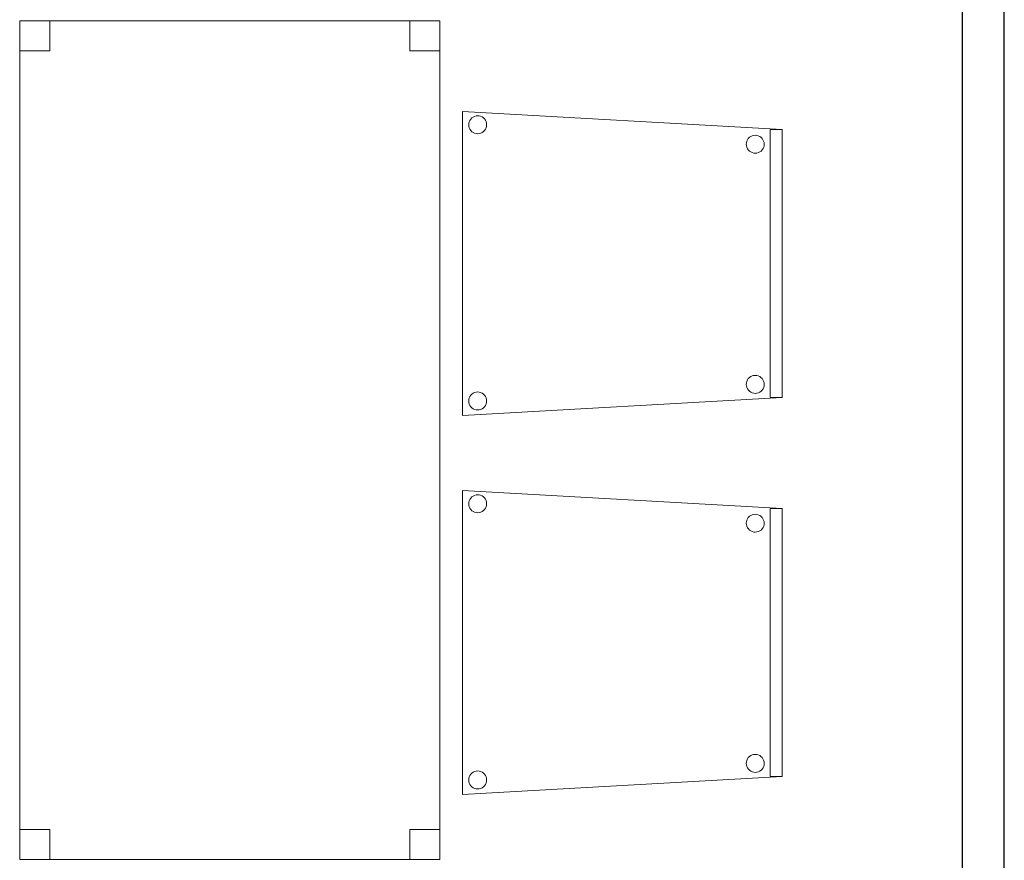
# Model space of a CAD drawing. Header units: metres. Extents: x 391.1 to 427.5, y 12.8 to 28.4.
# Tile 76 of 189: x 404.1 to 405.7, y 14.7 to 16.1. Entities that reach past the tile are written whole.
import ezdxf

# ---------------------------------------------------------------- set-up
doc = ezdxf.new("R2010")
doc.units = ezdxf.units.M
for name, color, linetype, lineweight in [('02_MOBILIARIO', 7, 'Continuous', 18), ('A-DETL-____-MBND', 7, 'Continuous', 18), ('A-WALL-____-MCUT', 7, 'Continuous', 25), ('A-WALL-____-OTLN', 7, 'Continuous', 25)]:
    doc.layers.add(name, color=color, linetype=linetype, lineweight=lineweight)

# ---------------------------------------------------------------- blocks, each defined once
blk = doc.blocks.new('Family - Cadira confident_PA-152148-03_CLI_AIRE_P0A')
at = {"layer": 'A-DETL-____-MBND', "color": 253, "true_color": 0xaaaaaa}
for p, q in [((0, 0.5065), (0.5326, 0.4765)), ((0, 0), (0, 0.5065)), ((0.5326, 0.4765), (0, 0.5065)), ((0, 0.5065), (0, 0)), ((0.0121, 0.4916), (0.0136, 0.4938)), ((0.0136, 0.4938), (0.0121, 0.4916)), ((0.0136, 0.4938), (0.0154, 0.4956)), ((0.0154, 0.4956), (0.0136, 0.4938)), ((0.0154, 0.4956), (0.0176, 0.4971)), ((0.0176, 0.4971), (0.0154, 0.4956)), ((0.0176, 0.4971), (0.0199, 0.4982)), ((0.0199, 0.4982), (0.0176, 0.4971)), ((0.0199, 0.4982), (0.0224, 0.4989)), ((0.0224, 0.4989), (0.0199, 0.4982)), ((0.0224, 0.4989), (0.025, 0.4992)), ((0.025, 0.4992), (0.0224, 0.4989)), ((0.025, 0.4992), (0.0276, 0.4989)), ((0.0276, 0.4989), (0.025, 0.4992)), ((0.0276, 0.4989), (0.0301, 0.4983)), ((0.0301, 0.4983), (0.0276, 0.4989)), ((0.0301, 0.4983), (0.0325, 0.4972)), ((0.0325, 0.4972), (0.0301, 0.4983)), ((0.0325, 0.4972), (0.0346, 0.4957)), ((0.0346, 0.4957), (0.0325, 0.4972)), ((0.0346, 0.4957), (0.0365, 0.4939)), ((0.0365, 0.4939), (0.0346, 0.4957)), ((0.0365, 0.4939), (0.038, 0.4918)), ((0.038, 0.4918), (0.0365, 0.4939)), ((0.0102, 0.4842), (0.0104, 0.4868)), ((0.0104, 0.4868), (0.0102, 0.4842)), ((0.0104, 0.4816), (0.0102, 0.4842)), ((0.0102, 0.4842), (0.0104, 0.4816)), ((0.0104, 0.4868), (0.011, 0.4893)), ((0.011, 0.4893), (0.0104, 0.4868)), ((0.0111, 0.4791), (0.0104, 0.4816)), ((0.0104, 0.4816), (0.0111, 0.4791)), ((0.011, 0.4893), (0.0121, 0.4916)), ((0.0121, 0.4916), (0.011, 0.4893)), ((0.0122, 0.4767), (0.0111, 0.4791)), ((0.0111, 0.4791), (0.0122, 0.4767)), ((0.0137, 0.4746), (0.0122, 0.4767)), ((0.0122, 0.4767), (0.0137, 0.4746)), ((0.0381, 0.4768), (0.0366, 0.4747)), ((0.0366, 0.4747), (0.0381, 0.4768)), ((0.038, 0.4918), (0.0391, 0.4894)), ((0.0391, 0.4894), (0.038, 0.4918)), ((0.0392, 0.4792), (0.0381, 0.4768)), ((0.0381, 0.4768), (0.0392, 0.4792)), ((0.0391, 0.4894), (0.0398, 0.4869)), ((0.0398, 0.4869), (0.0391, 0.4894)), ((0.0398, 0.4817), (0.0392, 0.4792)), ((0.0392, 0.4792), (0.0398, 0.4817)), ((0.0398, 0.4869), (0.04, 0.4843)), ((0.04, 0.4843), (0.0398, 0.4869)), ((0.04, 0.4843), (0.0398, 0.4817)), ((0.0398, 0.4817), (0.04, 0.4843)), ((0.5126, 0.03), (0.5126, 0.4765)), ((0.5126, 0.4765), (0.5326, 0.4765)), ((0.5126, 0.4765), (0.5126, 0.03)), ((0.5326, 0.4765), (0.5126, 0.4765)), ((0.5326, 0.4765), (0.5326, 0.03)), ((0.5326, 0.03), (0.5326, 0.4765)), ((0.5326, 0.4765), (0.5326, 0.03)), ((0.5326, 0.03), (0.5326, 0.4765)), ((0.0155, 0.4727), (0.0137, 0.4746)), ((0.0137, 0.4746), (0.0155, 0.4727)), ((0.0177, 0.4713), (0.0155, 0.4727)), ((0.0155, 0.4727), (0.0177, 0.4713)), ((0.02, 0.4702), (0.0177, 0.4713)), ((0.0177, 0.4713), (0.02, 0.4702)), ((0.0226, 0.4695), (0.02, 0.4702)), ((0.02, 0.4702), (0.0226, 0.4695)), ((0.0252, 0.4693), (0.0226, 0.4695)), ((0.0226, 0.4695), (0.0252, 0.4693)), ((0.0278, 0.4695), (0.0252, 0.4693)), ((0.0252, 0.4693), (0.0278, 0.4695)), ((0.0303, 0.4702), (0.0278, 0.4695)), ((0.0278, 0.4695), (0.0303, 0.4702)), ((0.0326, 0.4713), (0.0303, 0.4702)), ((0.0303, 0.4702), (0.0326, 0.4713)), ((0.0347, 0.4728), (0.0326, 0.4713)), ((0.0326, 0.4713), (0.0347, 0.4728)), ((0.0366, 0.4747), (0.0347, 0.4728)), ((0.0347, 0.4728), (0.0366, 0.4747)), ((0.4734, 0.4569), (0.4745, 0.4593)), ((0.4745, 0.4593), (0.4734, 0.4569)), ((0.4745, 0.4593), (0.476, 0.4614)), ((0.476, 0.4614), (0.4745, 0.4593)), ((0.476, 0.4614), (0.4779, 0.4633)), ((0.4779, 0.4633), (0.476, 0.4614)), ((0.4779, 0.4633), (0.48, 0.4648)), ((0.48, 0.4648), (0.4779, 0.4633)), ((0.48, 0.4648), (0.4823, 0.4659)), ((0.4823, 0.4659), (0.48, 0.4648)), ((0.4823, 0.4659), (0.4848, 0.4666)), ((0.4848, 0.4666), (0.4823, 0.4659)), ((0.4848, 0.4666), (0.4874, 0.4668)), ((0.4874, 0.4668), (0.4848, 0.4666)), ((0.4874, 0.4668), (0.49, 0.4666)), ((0.49, 0.4666), (0.4874, 0.4668)), ((0.49, 0.4666), (0.4926, 0.4659)), ((0.4926, 0.4659), (0.49, 0.4666)), ((0.4926, 0.4659), (0.4949, 0.4648)), ((0.4949, 0.4648), (0.4926, 0.4659)), ((0.4949, 0.4648), (0.4971, 0.4633)), ((0.4971, 0.4633), (0.4949, 0.4648)), ((0.4971, 0.4633), (0.4989, 0.4615)), ((0.4989, 0.4615), (0.4971, 0.4633)), ((0.4989, 0.4615), (0.5004, 0.4594)), ((0.5004, 0.4594), (0.4989, 0.4615)), ((0.5004, 0.4594), (0.5015, 0.457)), ((0.5015, 0.457), (0.5004, 0.4594)), ((0.4726, 0.4518), (0.4728, 0.4544)), ((0.4728, 0.4544), (0.4726, 0.4518)), ((0.4728, 0.4492), (0.4726, 0.4518)), ((0.4726, 0.4518), (0.4728, 0.4492)), ((0.4728, 0.4544), (0.4734, 0.4569)), ((0.4734, 0.4569), (0.4728, 0.4544)), ((0.4735, 0.4467), (0.4728, 0.4492)), ((0.4728, 0.4492), (0.4735, 0.4467)), ((0.4746, 0.4443), (0.4735, 0.4467)), ((0.4735, 0.4467), (0.4746, 0.4443)), ((0.4761, 0.4422), (0.4746, 0.4443)), ((0.4746, 0.4443), (0.4761, 0.4422)), ((0.5005, 0.4445), (0.499, 0.4423)), ((0.499, 0.4423), (0.5005, 0.4445)), ((0.5016, 0.4468), (0.5005, 0.4445)), ((0.5005, 0.4445), (0.5016, 0.4468)), ((0.5015, 0.457), (0.5022, 0.4545)), ((0.5022, 0.4545), (0.5015, 0.457)), ((0.5022, 0.4493), (0.5016, 0.4468)), ((0.5016, 0.4468), (0.5022, 0.4493)), ((0.5022, 0.4545), (0.5024, 0.4519)), ((0.5024, 0.4519), (0.5022, 0.4545)), ((0.5024, 0.4519), (0.5022, 0.4493)), ((0.5022, 0.4493), (0.5024, 0.4519)), ((0.478, 0.4404), (0.4761, 0.4422)), ((0.4761, 0.4422), (0.478, 0.4404)), ((0.4801, 0.4389), (0.478, 0.4404)), ((0.478, 0.4404), (0.4801, 0.4389)), ((0.4825, 0.4378), (0.4801, 0.4389)), ((0.4801, 0.4389), (0.4825, 0.4378)), ((0.485, 0.4371), (0.4825, 0.4378)), ((0.4825, 0.4378), (0.485, 0.4371)), ((0.4876, 0.4369), (0.485, 0.4371)), ((0.485, 0.4371), (0.4876, 0.4369)), ((0.4902, 0.4372), (0.4876, 0.4369)), ((0.4876, 0.4369), (0.4902, 0.4372)), ((0.4927, 0.4378), (0.4902, 0.4372)), ((0.4902, 0.4372), (0.4927, 0.4378)), ((0.495, 0.439), (0.4927, 0.4378)), ((0.4927, 0.4378), (0.495, 0.439)), ((0.4972, 0.4405), (0.495, 0.439)), ((0.495, 0.439), (0.4972, 0.4405)), ((0.499, 0.4423), (0.4972, 0.4405)), ((0.4972, 0.4405), (0.499, 0.4423)), ((0.48, 0.0648), (0.4823, 0.0659)), ((0.4823, 0.0659), (0.48, 0.0648)), ((0.4823, 0.0659), (0.4848, 0.0666)), ((0.4848, 0.0666), (0.4823, 0.0659)), ((0.4848, 0.0666), (0.4874, 0.0668)), ((0.4874, 0.0668), (0.4848, 0.0666)), ((0.4874, 0.0668), (0.49, 0.0666)), ((0.49, 0.0666), (0.4874, 0.0668)), ((0.49, 0.0666), (0.4926, 0.0659)), ((0.4926, 0.0659), (0.49, 0.0666)), ((0.4926, 0.0659), (0.4949, 0.0648)), ((0.4949, 0.0648), (0.4926, 0.0659)), ((0.4726, 0.0518), (0.4728, 0.0544)), ((0.4728, 0.0544), (0.4726, 0.0518)), ((0.4728, 0.0492), (0.4726, 0.0518)), ((0.4726, 0.0518), (0.4728, 0.0492)), ((0.4728, 0.0544), (0.4734, 0.0569)), ((0.4734, 0.0569), (0.4728, 0.0544)), ((0.4734, 0.0569), (0.4745, 0.0593)), ((0.4745, 0.0593), (0.4734, 0.0569)), ((0.4745, 0.0593), (0.476, 0.0614)), ((0.476, 0.0614), (0.4745, 0.0593)), ((0.476, 0.0614), (0.4779, 0.0633)), ((0.4779, 0.0633), (0.476, 0.0614)), ((0.4779, 0.0633), (0.48, 0.0648)), ((0.48, 0.0648), (0.4779, 0.0633)), ((0.4949, 0.0648), (0.4971, 0.0633)), ((0.4971, 0.0633), (0.4949, 0.0648)), ((0.4971, 0.0633), (0.4989, 0.0615)), ((0.4989, 0.0615), (0.4971, 0.0633)), ((0.4989, 0.0615), (0.5004, 0.0594)), ((0.5004, 0.0594), (0.4989, 0.0615)), ((0.5004, 0.0594), (0.5015, 0.057)), ((0.5015, 0.057), (0.5004, 0.0594)), ((0.5015, 0.057), (0.5022, 0.0545)), ((0.5022, 0.0545), (0.5015, 0.057)), ((0.5022, 0.0493), (0.5016, 0.0468)), ((0.5016, 0.0468), (0.5022, 0.0493)), ((0.5022, 0.0545), (0.5024, 0.0519)), ((0.5024, 0.0519), (0.5022, 0.0545)), ((0.5024, 0.0519), (0.5022, 0.0493)), ((0.5022, 0.0493), (0.5024, 0.0519)), ((0.0121, 0.0316), (0.0136, 0.0338)), ((0.0136, 0.0338), (0.0121, 0.0316)), ((0.0136, 0.0338), (0.0154, 0.0356)), ((0.0154, 0.0356), (0.0136, 0.0338)), ((0.0154, 0.0356), (0.0176, 0.0371)), ((0.0176, 0.0371), (0.0154, 0.0356)), ((0.0176, 0.0371), (0.0199, 0.0382)), ((0.0199, 0.0382), (0.0176, 0.0371)), ((0.0199, 0.0382), (0.0224, 0.0389)), ((0.0224, 0.0389), (0.0199, 0.0382)), ((0.0224, 0.0389), (0.025, 0.0392)), ((0.025, 0.0392), (0.0224, 0.0389)), ((0.025, 0.0392), (0.0276, 0.0389)), ((0.0276, 0.0389), (0.025, 0.0392)), ((0.0276, 0.0389), (0.0301, 0.0383)), ((0.0301, 0.0383), (0.0276, 0.0389)), ((0.0301, 0.0383), (0.0325, 0.0372)), ((0.0325, 0.0372), (0.0301, 0.0383)), ((0.0325, 0.0372), (0.0346, 0.0357)), ((0.0346, 0.0357), (0.0325, 0.0372)), ((0.0346, 0.0357), (0.0365, 0.0339)), ((0.0365, 0.0339), (0.0346, 0.0357)), ((0.0365, 0.0339), (0.038, 0.0318)), ((0.038, 0.0318), (0.0365, 0.0339)), ((0.4735, 0.0467), (0.4728, 0.0492)), ((0.4728, 0.0492), (0.4735, 0.0467)), ((0.4746, 0.0443), (0.4735, 0.0467)), ((0.4735, 0.0467), (0.4746, 0.0443)), ((0.4761, 0.0422), (0.4746, 0.0443)), ((0.4746, 0.0443), (0.4761, 0.0422)), ((0.478, 0.0404), (0.4761, 0.0422)), ((0.4761, 0.0422), (0.478, 0.0404)), ((0.4801, 0.0389), (0.478, 0.0404)), ((0.478, 0.0404), (0.4801, 0.0389)), ((0.4825, 0.0378), (0.4801, 0.0389)), ((0.4801, 0.0389), (0.4825, 0.0378)), ((0.485, 0.0371), (0.4825, 0.0378)), ((0.4825, 0.0378), (0.485, 0.0371)), ((0.4876, 0.0369), (0.485, 0.0371)), ((0.485, 0.0371), (0.4876, 0.0369)), ((0.4902, 0.0372), (0.4876, 0.0369)), ((0.4876, 0.0369), (0.4902, 0.0372)), ((0.4927, 0.0378), (0.4902, 0.0372)), ((0.4902, 0.0372), (0.4927, 0.0378)), ((0.495, 0.039), (0.4927, 0.0378)), ((0.4927, 0.0378), (0.495, 0.039)), ((0.4972, 0.0405), (0.495, 0.039)), ((0.495, 0.039), (0.4972, 0.0405)), ((0.499, 0.0423), (0.4972, 0.0405)), ((0.4972, 0.0405), (0.499, 0.0423)), ((0.5005, 0.0445), (0.499, 0.0423)), ((0.499, 0.0423), (0.5005, 0.0445)), ((0.5016, 0.0468), (0.5005, 0.0445)), ((0.5005, 0.0445), (0.5016, 0.0468)), ((0.5326, 0.03), (0, 0)), ((0, 0), (0.5326, 0.03)), ((0.0102, 0.0242), (0.0104, 0.0268)), ((0.0104, 0.0268), (0.0102, 0.0242)), ((0.0104, 0.0216), (0.0102, 0.0242)), ((0.0102, 0.0242), (0.0104, 0.0216)), ((0.0104, 0.0268), (0.011, 0.0293)), ((0.011, 0.0293), (0.0104, 0.0268)), ((0.0111, 0.0191), (0.0104, 0.0216)), ((0.0104, 0.0216), (0.0111, 0.0191)), ((0.011, 0.0293), (0.0121, 0.0316)), ((0.0121, 0.0316), (0.011, 0.0293)), ((0.0122, 0.0167), (0.0111, 0.0191)), ((0.0111, 0.0191), (0.0122, 0.0167)), ((0.0137, 0.0146), (0.0122, 0.0167)), ((0.0122, 0.0167), (0.0137, 0.0146)), ((0.0381, 0.0168), (0.0366, 0.0147)), ((0.0366, 0.0147), (0.0381, 0.0168)), ((0.038, 0.0318), (0.0391, 0.0294)), ((0.0391, 0.0294), (0.038, 0.0318)), ((0.0392, 0.0192), (0.0381, 0.0168)), ((0.0381, 0.0168), (0.0392, 0.0192)), ((0.0391, 0.0294), (0.0398, 0.0269)), ((0.0398, 0.0269), (0.0391, 0.0294)), ((0.0398, 0.0217), (0.0392, 0.0192)), ((0.0392, 0.0192), (0.0398, 0.0217)), ((0.0398, 0.0269), (0.04, 0.0243)), ((0.04, 0.0243), (0.0398, 0.0269)), ((0.04, 0.0243), (0.0398, 0.0217)), ((0.0398, 0.0217), (0.04, 0.0243)), ((0.5326, 0.03), (0.5126, 0.03)), ((0.5126, 0.03), (0.5326, 0.03)), ((0.0155, 0.0127), (0.0137, 0.0146)), ((0.0137, 0.0146), (0.0155, 0.0127)), ((0.0177, 0.0113), (0.0155, 0.0127)), ((0.0155, 0.0127), (0.0177, 0.0113)), ((0.02, 0.0102), (0.0177, 0.0113)), ((0.0177, 0.0113), (0.02, 0.0102)), ((0.0226, 0.0095), (0.02, 0.0102)), ((0.02, 0.0102), (0.0226, 0.0095)), ((0.0252, 0.0093), (0.0226, 0.0095)), ((0.0226, 0.0095), (0.0252, 0.0093)), ((0.0278, 0.0095), (0.0252, 0.0093)), ((0.0252, 0.0093), (0.0278, 0.0095)), ((0.0303, 0.0102), (0.0278, 0.0095)), ((0.0278, 0.0095), (0.0303, 0.0102)), ((0.0326, 0.0113), (0.0303, 0.0102)), ((0.0303, 0.0102), (0.0326, 0.0113)), ((0.0347, 0.0128), (0.0326, 0.0113)), ((0.0326, 0.0113), (0.0347, 0.0128)), ((0.0366, 0.0147), (0.0347, 0.0128)), ((0.0347, 0.0128), (0.0366, 0.0147))]:
    blk.add_line(p, q, dxfattribs=at)
blk = doc.blocks.new('Family - Evans PA-152206-03_CLI_AIRE_P0A')
at = {"layer": 'A-WALL-____-MCUT', "color": 253, "true_color": 0xaaaaaa}
for p, q in [((4.209, 0.07), (0, 0.07)), ((0, 0), (4.209, 0))]:
    blk.add_line(p, q, dxfattribs=at)
at = {"layer": 'A-WALL-____-OTLN', "color": 253, "true_color": 0xaaaaaa}
for p, q in [((4.209, 0.07), (0, 0.07)), ((0, 0), (4.209, 0))]:
    blk.add_line(p, q, dxfattribs=at)
at = {"layer": 'A-WALL-____-OTLN', "color": 253, "lineweight": 18, "true_color": 0xaaaaaa}
blk.add_line((0, 0), (4.209, 0), dxfattribs=at)
blk = doc.blocks.new('Family - Taula 140X80_PA-152424-03_CLI_AIRE_P0A')
at = {"layer": 'A-DETL-____-MBND', "color": 253, "true_color": 0xaaaaaa}
for p, q in [((0, 1.3969), (0.7, 1.3969)), ((0, 0), (0, 1.3969)), ((0.7, 1.3969), (0, 1.3969)), ((0, 1.3969), (0, 0)), ((0, 1.3969), (0.05, 1.3969)), ((0, 1.3469), (0, 1.3969)), ((0.05, 1.3969), (0, 1.3969)), ((0, 1.3969), (0, 1.3469)), ((0.05, 1.3969), (0.05, 1.3469)), ((0.05, 1.3469), (0.05, 1.3969)), ((0.65, 1.3969), (0.7, 1.3969)), ((0.65, 1.3469), (0.65, 1.3969)), ((0.7, 1.3969), (0.65, 1.3969)), ((0.65, 1.3969), (0.65, 1.3469)), ((0.7, 1.3969), (0.7, 0)), ((0.7, 0), (0.7, 1.3969)), ((0.7, 1.3969), (0.7, 1.3469)), ((0.7, 1.3469), (0.7, 1.3969)), ((0.05, 1.3469), (0, 1.3469)), ((0, 1.3469), (0.05, 1.3469)), ((0.7, 1.3469), (0.65, 1.3469)), ((0.65, 1.3469), (0.7, 1.3469)), ((0, 0.05), (0.05, 0.05)), ((0, 0), (0, 0.05)), ((0.05, 0.05), (0, 0.05)), ((0, 0.05), (0, 0)), ((0.05, 0.05), (0.05, 0)), ((0.05, 0), (0.05, 0.05)), ((0.65, 0.05), (0.7, 0.05)), ((0.65, 0), (0.65, 0.05)), ((0.7, 0.05), (0.65, 0.05)), ((0.65, 0.05), (0.65, 0)), ((0.7, 0.05), (0.7, 0)), ((0.7, 0), (0.7, 0.05)), ((0.05, 0), (0, 0)), ((0, 0), (0.05, 0)), ((0.7, 0), (0, 0)), ((0, 0), (0.7, 0)), ((0.7, 0), (0.65, 0)), ((0.65, 0), (0.7, 0))]:
    blk.add_line(p, q, dxfattribs=at)
blk = doc.blocks.new('Family - Cadira confident_PA-152651-03_CLI_AIRE_P0A')
at = {"layer": 'A-DETL-____-MBND', "color": 253, "true_color": 0xaaaaaa}
for p, q in [((0, 0.5065), (0.5326, 0.4765)), ((0, 0), (0, 0.5065)), ((0.5326, 0.4765), (0, 0.5065)), ((0, 0.5065), (0, 0)), ((0.0121, 0.4916), (0.0136, 0.4938)), ((0.0136, 0.4938), (0.0121, 0.4916)), ((0.0136, 0.4938), (0.0154, 0.4956)), ((0.0154, 0.4956), (0.0136, 0.4938)), ((0.0154, 0.4956), (0.0176, 0.4971)), ((0.0176, 0.4971), (0.0154, 0.4956)), ((0.0176, 0.4971), (0.0199, 0.4982)), ((0.0199, 0.4982), (0.0176, 0.4971)), ((0.0199, 0.4982), (0.0224, 0.4989)), ((0.0224, 0.4989), (0.0199, 0.4982)), ((0.0224, 0.4989), (0.025, 0.4992)), ((0.025, 0.4992), (0.0224, 0.4989)), ((0.025, 0.4992), (0.0276, 0.4989)), ((0.0276, 0.4989), (0.025, 0.4992)), ((0.0276, 0.4989), (0.0301, 0.4983)), ((0.0301, 0.4983), (0.0276, 0.4989)), ((0.0301, 0.4983), (0.0325, 0.4972)), ((0.0325, 0.4972), (0.0301, 0.4983)), ((0.0325, 0.4972), (0.0346, 0.4957)), ((0.0346, 0.4957), (0.0325, 0.4972)), ((0.0346, 0.4957), (0.0365, 0.4939)), ((0.0365, 0.4939), (0.0346, 0.4957)), ((0.0365, 0.4939), (0.038, 0.4918)), ((0.038, 0.4918), (0.0365, 0.4939)), ((0.0102, 0.4842), (0.0104, 0.4868)), ((0.0104, 0.4868), (0.0102, 0.4842)), ((0.0104, 0.4816), (0.0102, 0.4842)), ((0.0102, 0.4842), (0.0104, 0.4816)), ((0.0104, 0.4868), (0.011, 0.4893)), ((0.011, 0.4893), (0.0104, 0.4868)), ((0.0111, 0.4791), (0.0104, 0.4816)), ((0.0104, 0.4816), (0.0111, 0.4791)), ((0.011, 0.4893), (0.0121, 0.4916)), ((0.0121, 0.4916), (0.011, 0.4893)), ((0.0122, 0.4767), (0.0111, 0.4791)), ((0.0111, 0.4791), (0.0122, 0.4767)), ((0.0137, 0.4746), (0.0122, 0.4767)), ((0.0122, 0.4767), (0.0137, 0.4746)), ((0.0381, 0.4768), (0.0366, 0.4747)), ((0.0366, 0.4747), (0.0381, 0.4768)), ((0.038, 0.4918), (0.0391, 0.4894)), ((0.0391, 0.4894), (0.038, 0.4918)), ((0.0392, 0.4792), (0.0381, 0.4768)), ((0.0381, 0.4768), (0.0392, 0.4792)), ((0.0391, 0.4894), (0.0398, 0.4869)), ((0.0398, 0.4869), (0.0391, 0.4894)), ((0.0398, 0.4817), (0.0392, 0.4792)), ((0.0392, 0.4792), (0.0398, 0.4817)), ((0.0398, 0.4869), (0.04, 0.4843)), ((0.04, 0.4843), (0.0398, 0.4869)), ((0.04, 0.4843), (0.0398, 0.4817)), ((0.0398, 0.4817), (0.04, 0.4843)), ((0.5126, 0.03), (0.5126, 0.4765)), ((0.5126, 0.4765), (0.5326, 0.4765)), ((0.5126, 0.4765), (0.5126, 0.03)), ((0.5326, 0.4765), (0.5126, 0.4765)), ((0.5326, 0.4765), (0.5326, 0.03)), ((0.5326, 0.03), (0.5326, 0.4765)), ((0.5326, 0.4765), (0.5326, 0.03)), ((0.5326, 0.03), (0.5326, 0.4765)), ((0.0155, 0.4727), (0.0137, 0.4746)), ((0.0137, 0.4746), (0.0155, 0.4727)), ((0.0177, 0.4713), (0.0155, 0.4727)), ((0.0155, 0.4727), (0.0177, 0.4713)), ((0.02, 0.4702), (0.0177, 0.4713)), ((0.0177, 0.4713), (0.02, 0.4702)), ((0.0226, 0.4695), (0.02, 0.4702)), ((0.02, 0.4702), (0.0226, 0.4695)), ((0.0252, 0.4693), (0.0226, 0.4695)), ((0.0226, 0.4695), (0.0252, 0.4693)), ((0.0278, 0.4695), (0.0252, 0.4693)), ((0.0252, 0.4693), (0.0278, 0.4695)), ((0.0303, 0.4702), (0.0278, 0.4695)), ((0.0278, 0.4695), (0.0303, 0.4702)), ((0.0326, 0.4713), (0.0303, 0.4702)), ((0.0303, 0.4702), (0.0326, 0.4713)), ((0.0347, 0.4728), (0.0326, 0.4713)), ((0.0326, 0.4713), (0.0347, 0.4728)), ((0.0366, 0.4747), (0.0347, 0.4728)), ((0.0347, 0.4728), (0.0366, 0.4747)), ((0.4734, 0.4569), (0.4745, 0.4593)), ((0.4745, 0.4593), (0.4734, 0.4569)), ((0.4745, 0.4593), (0.476, 0.4614)), ((0.476, 0.4614), (0.4745, 0.4593)), ((0.476, 0.4614), (0.4779, 0.4633)), ((0.4779, 0.4633), (0.476, 0.4614)), ((0.4779, 0.4633), (0.48, 0.4648)), ((0.48, 0.4648), (0.4779, 0.4633)), ((0.48, 0.4648), (0.4823, 0.4659)), ((0.4823, 0.4659), (0.48, 0.4648)), ((0.4823, 0.4659), (0.4848, 0.4666)), ((0.4848, 0.4666), (0.4823, 0.4659)), ((0.4848, 0.4666), (0.4874, 0.4668)), ((0.4874, 0.4668), (0.4848, 0.4666)), ((0.4874, 0.4668), (0.49, 0.4666)), ((0.49, 0.4666), (0.4874, 0.4668)), ((0.49, 0.4666), (0.4926, 0.4659)), ((0.4926, 0.4659), (0.49, 0.4666)), ((0.4926, 0.4659), (0.4949, 0.4648)), ((0.4949, 0.4648), (0.4926, 0.4659)), ((0.4949, 0.4648), (0.4971, 0.4633)), ((0.4971, 0.4633), (0.4949, 0.4648)), ((0.4971, 0.4633), (0.4989, 0.4615)), ((0.4989, 0.4615), (0.4971, 0.4633)), ((0.4989, 0.4615), (0.5004, 0.4594)), ((0.5004, 0.4594), (0.4989, 0.4615)), ((0.5004, 0.4594), (0.5015, 0.457)), ((0.5015, 0.457), (0.5004, 0.4594)), ((0.4726, 0.4518), (0.4728, 0.4544)), ((0.4728, 0.4544), (0.4726, 0.4518)), ((0.4728, 0.4492), (0.4726, 0.4518)), ((0.4726, 0.4518), (0.4728, 0.4492)), ((0.4728, 0.4544), (0.4734, 0.4569)), ((0.4734, 0.4569), (0.4728, 0.4544)), ((0.4735, 0.4467), (0.4728, 0.4492)), ((0.4728, 0.4492), (0.4735, 0.4467)), ((0.4746, 0.4443), (0.4735, 0.4467)), ((0.4735, 0.4467), (0.4746, 0.4443)), ((0.4761, 0.4422), (0.4746, 0.4443)), ((0.4746, 0.4443), (0.4761, 0.4422)), ((0.5005, 0.4445), (0.499, 0.4423)), ((0.499, 0.4423), (0.5005, 0.4445)), ((0.5016, 0.4468), (0.5005, 0.4445)), ((0.5005, 0.4445), (0.5016, 0.4468)), ((0.5015, 0.457), (0.5022, 0.4545)), ((0.5022, 0.4545), (0.5015, 0.457)), ((0.5022, 0.4493), (0.5016, 0.4468)), ((0.5016, 0.4468), (0.5022, 0.4493)), ((0.5022, 0.4545), (0.5024, 0.4519)), ((0.5024, 0.4519), (0.5022, 0.4545)), ((0.5024, 0.4519), (0.5022, 0.4493)), ((0.5022, 0.4493), (0.5024, 0.4519)), ((0.478, 0.4404), (0.4761, 0.4422)), ((0.4761, 0.4422), (0.478, 0.4404)), ((0.4801, 0.4389), (0.478, 0.4404)), ((0.478, 0.4404), (0.4801, 0.4389)), ((0.4825, 0.4378), (0.4801, 0.4389)), ((0.4801, 0.4389), (0.4825, 0.4378)), ((0.485, 0.4371), (0.4825, 0.4378)), ((0.4825, 0.4378), (0.485, 0.4371)), ((0.4876, 0.4369), (0.485, 0.4371)), ((0.485, 0.4371), (0.4876, 0.4369)), ((0.4902, 0.4372), (0.4876, 0.4369)), ((0.4876, 0.4369), (0.4902, 0.4372)), ((0.4927, 0.4378), (0.4902, 0.4372)), ((0.4902, 0.4372), (0.4927, 0.4378)), ((0.495, 0.439), (0.4927, 0.4378)), ((0.4927, 0.4378), (0.495, 0.439)), ((0.4972, 0.4405), (0.495, 0.439)), ((0.495, 0.439), (0.4972, 0.4405)), ((0.499, 0.4423), (0.4972, 0.4405)), ((0.4972, 0.4405), (0.499, 0.4423)), ((0.48, 0.0648), (0.4823, 0.0659)), ((0.4823, 0.0659), (0.48, 0.0648)), ((0.4823, 0.0659), (0.4848, 0.0666)), ((0.4848, 0.0666), (0.4823, 0.0659)), ((0.4848, 0.0666), (0.4874, 0.0668)), ((0.4874, 0.0668), (0.4848, 0.0666)), ((0.4874, 0.0668), (0.49, 0.0666)), ((0.49, 0.0666), (0.4874, 0.0668)), ((0.49, 0.0666), (0.4926, 0.0659)), ((0.4926, 0.0659), (0.49, 0.0666)), ((0.4926, 0.0659), (0.4949, 0.0648)), ((0.4949, 0.0648), (0.4926, 0.0659)), ((0.4726, 0.0518), (0.4728, 0.0544)), ((0.4728, 0.0544), (0.4726, 0.0518)), ((0.4728, 0.0492), (0.4726, 0.0518)), ((0.4726, 0.0518), (0.4728, 0.0492)), ((0.4728, 0.0544), (0.4734, 0.0569)), ((0.4734, 0.0569), (0.4728, 0.0544)), ((0.4734, 0.0569), (0.4745, 0.0593)), ((0.4745, 0.0593), (0.4734, 0.0569)), ((0.4745, 0.0593), (0.476, 0.0614)), ((0.476, 0.0614), (0.4745, 0.0593)), ((0.476, 0.0614), (0.4779, 0.0633)), ((0.4779, 0.0633), (0.476, 0.0614)), ((0.4779, 0.0633), (0.48, 0.0648)), ((0.48, 0.0648), (0.4779, 0.0633)), ((0.4949, 0.0648), (0.4971, 0.0633)), ((0.4971, 0.0633), (0.4949, 0.0648)), ((0.4971, 0.0633), (0.4989, 0.0615)), ((0.4989, 0.0615), (0.4971, 0.0633)), ((0.4989, 0.0615), (0.5004, 0.0594)), ((0.5004, 0.0594), (0.4989, 0.0615)), ((0.5004, 0.0594), (0.5015, 0.057)), ((0.5015, 0.057), (0.5004, 0.0594)), ((0.5015, 0.057), (0.5022, 0.0545)), ((0.5022, 0.0545), (0.5015, 0.057)), ((0.5022, 0.0493), (0.5016, 0.0468)), ((0.5016, 0.0468), (0.5022, 0.0493)), ((0.5022, 0.0545), (0.5024, 0.0519)), ((0.5024, 0.0519), (0.5022, 0.0545)), ((0.5024, 0.0519), (0.5022, 0.0493)), ((0.5022, 0.0493), (0.5024, 0.0519)), ((0.0121, 0.0316), (0.0136, 0.0338)), ((0.0136, 0.0338), (0.0121, 0.0316)), ((0.0136, 0.0338), (0.0154, 0.0356)), ((0.0154, 0.0356), (0.0136, 0.0338)), ((0.0154, 0.0356), (0.0176, 0.0371)), ((0.0176, 0.0371), (0.0154, 0.0356)), ((0.0176, 0.0371), (0.0199, 0.0382)), ((0.0199, 0.0382), (0.0176, 0.0371)), ((0.0199, 0.0382), (0.0224, 0.0389)), ((0.0224, 0.0389), (0.0199, 0.0382)), ((0.0224, 0.0389), (0.025, 0.0392)), ((0.025, 0.0392), (0.0224, 0.0389)), ((0.025, 0.0392), (0.0276, 0.0389)), ((0.0276, 0.0389), (0.025, 0.0392)), ((0.0276, 0.0389), (0.0301, 0.0383)), ((0.0301, 0.0383), (0.0276, 0.0389)), ((0.0301, 0.0383), (0.0325, 0.0372)), ((0.0325, 0.0372), (0.0301, 0.0383)), ((0.0325, 0.0372), (0.0346, 0.0357)), ((0.0346, 0.0357), (0.0325, 0.0372)), ((0.0346, 0.0357), (0.0365, 0.0339)), ((0.0365, 0.0339), (0.0346, 0.0357)), ((0.0365, 0.0339), (0.038, 0.0318)), ((0.038, 0.0318), (0.0365, 0.0339)), ((0.4735, 0.0467), (0.4728, 0.0492)), ((0.4728, 0.0492), (0.4735, 0.0467)), ((0.4746, 0.0443), (0.4735, 0.0467)), ((0.4735, 0.0467), (0.4746, 0.0443)), ((0.4761, 0.0422), (0.4746, 0.0443)), ((0.4746, 0.0443), (0.4761, 0.0422)), ((0.478, 0.0404), (0.4761, 0.0422)), ((0.4761, 0.0422), (0.478, 0.0404)), ((0.4801, 0.0389), (0.478, 0.0404)), ((0.478, 0.0404), (0.4801, 0.0389)), ((0.4825, 0.0378), (0.4801, 0.0389)), ((0.4801, 0.0389), (0.4825, 0.0378)), ((0.485, 0.0371), (0.4825, 0.0378)), ((0.4825, 0.0378), (0.485, 0.0371)), ((0.4876, 0.0369), (0.485, 0.0371)), ((0.485, 0.0371), (0.4876, 0.0369)), ((0.4902, 0.0372), (0.4876, 0.0369)), ((0.4876, 0.0369), (0.4902, 0.0372)), ((0.4927, 0.0378), (0.4902, 0.0372)), ((0.4902, 0.0372), (0.4927, 0.0378)), ((0.495, 0.039), (0.4927, 0.0378)), ((0.4927, 0.0378), (0.495, 0.039)), ((0.4972, 0.0405), (0.495, 0.039)), ((0.495, 0.039), (0.4972, 0.0405)), ((0.499, 0.0423), (0.4972, 0.0405)), ((0.4972, 0.0405), (0.499, 0.0423)), ((0.5005, 0.0445), (0.499, 0.0423)), ((0.499, 0.0423), (0.5005, 0.0445)), ((0.5016, 0.0468), (0.5005, 0.0445)), ((0.5005, 0.0445), (0.5016, 0.0468)), ((0.5326, 0.03), (0, 0)), ((0, 0), (0.5326, 0.03)), ((0.0102, 0.0242), (0.0104, 0.0268)), ((0.0104, 0.0268), (0.0102, 0.0242)), ((0.0104, 0.0216), (0.0102, 0.0242)), ((0.0102, 0.0242), (0.0104, 0.0216)), ((0.0104, 0.0268), (0.011, 0.0293)), ((0.011, 0.0293), (0.0104, 0.0268)), ((0.0111, 0.0191), (0.0104, 0.0216)), ((0.0104, 0.0216), (0.0111, 0.0191)), ((0.011, 0.0293), (0.0121, 0.0316)), ((0.0121, 0.0316), (0.011, 0.0293)), ((0.0122, 0.0167), (0.0111, 0.0191)), ((0.0111, 0.0191), (0.0122, 0.0167)), ((0.0137, 0.0146), (0.0122, 0.0167)), ((0.0122, 0.0167), (0.0137, 0.0146)), ((0.0381, 0.0168), (0.0366, 0.0147)), ((0.0366, 0.0147), (0.0381, 0.0168)), ((0.038, 0.0318), (0.0391, 0.0294)), ((0.0391, 0.0294), (0.038, 0.0318)), ((0.0392, 0.0192), (0.0381, 0.0168)), ((0.0381, 0.0168), (0.0392, 0.0192)), ((0.0391, 0.0294), (0.0398, 0.0269)), ((0.0398, 0.0269), (0.0391, 0.0294)), ((0.0398, 0.0217), (0.0392, 0.0192)), ((0.0392, 0.0192), (0.0398, 0.0217)), ((0.0398, 0.0269), (0.04, 0.0243)), ((0.04, 0.0243), (0.0398, 0.0269)), ((0.04, 0.0243), (0.0398, 0.0217)), ((0.0398, 0.0217), (0.04, 0.0243)), ((0.5326, 0.03), (0.5126, 0.03)), ((0.5126, 0.03), (0.5326, 0.03)), ((0.0155, 0.0127), (0.0137, 0.0146)), ((0.0137, 0.0146), (0.0155, 0.0127)), ((0.0177, 0.0113), (0.0155, 0.0127)), ((0.0155, 0.0127), (0.0177, 0.0113)), ((0.02, 0.0102), (0.0177, 0.0113)), ((0.0177, 0.0113), (0.02, 0.0102)), ((0.0226, 0.0095), (0.02, 0.0102)), ((0.02, 0.0102), (0.0226, 0.0095)), ((0.0252, 0.0093), (0.0226, 0.0095)), ((0.0226, 0.0095), (0.0252, 0.0093)), ((0.0278, 0.0095), (0.0252, 0.0093)), ((0.0252, 0.0093), (0.0278, 0.0095)), ((0.0303, 0.0102), (0.0278, 0.0095)), ((0.0278, 0.0095), (0.0303, 0.0102)), ((0.0326, 0.0113), (0.0303, 0.0102)), ((0.0303, 0.0102), (0.0326, 0.0113)), ((0.0347, 0.0128), (0.0326, 0.0113)), ((0.0326, 0.0113), (0.0347, 0.0128)), ((0.0366, 0.0147), (0.0347, 0.0128)), ((0.0347, 0.0128), (0.0366, 0.0147))]:
    blk.add_line(p, q, dxfattribs=at)
blk = doc.blocks.new('LONDR55-XX_ZZ-ARQ-CAA-M3D-Londres55_ifc-1-03_CLI_AIRE_P0A')
at = {"layer": '02_MOBILIARIO', "color": 253, "lineweight": 18, "true_color": 0xaaaaaa}
for name, p in [('Family - Taula 140X80_PA-152424-03_CLI_AIRE_P0A', (404.0519, 14.6526)), ('Family - Cadira confident_PA-152651-03_CLI_AIRE_P0A', (404.7897, 15.3919)), ('Family - Cadira confident_PA-152148-03_CLI_AIRE_P0A', (404.7897, 14.7607))]:
    blk.add_blockref(name, p, dxfattribs=at)
at = {"layer": 'A-WALL-____-OTLN', "color": 253, "lineweight": 18, "true_color": 0xaaaaaa, "rotation": 270}
blk.add_blockref('Family - Evans PA-152206-03_CLI_AIRE_P0A', (405.6221, 17.4496), dxfattribs=at)

msp = doc.modelspace()

# ---------------------------------------------------------------- block references
at = {"lineweight": 5}
msp.add_blockref('LONDR55-XX_ZZ-ARQ-CAA-M3D-Londres55_ifc-1-03_CLI_AIRE_P0A', (0, 0), dxfattribs=at)

doc.saveas('drawing.dxf')
